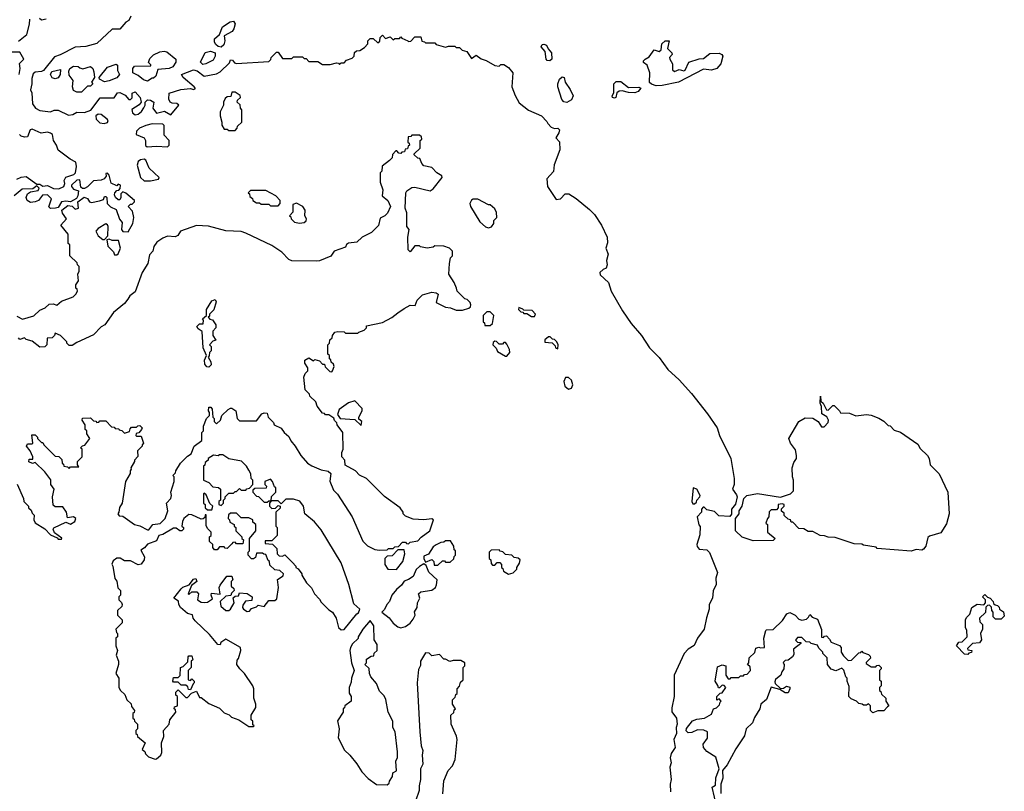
# Model space of a CAD drawing. Extents: x 2386423 to 2568864, y 578392 to 761999.
# Tile 255 of 256: x 2459104 to 2465512, y 709589 to 714612. Entities that reach past the tile are written whole.
import ezdxf

# ---------------------------------------------------------------- set-up
doc = ezdxf.new("R2010")
doc.units = 0

msp = doc.modelspace()

# ---------------------------------------------------------------- linework, layer by layer
at = {"layer": '0CON05XD'}
for points in [[(2459095, 714472.5), (2459150, 714515), (2459168.3, 714581.7), (2459168.8, 714615)], [(2459827.5, 714635), (2459813, 714607), (2459794.1, 714595.9), (2459755, 714550), (2459705, 714550), (2459605, 714456.2), (2459535, 714436.2), (2459465, 714433.3), (2459368, 714382), (2459329.2, 714370.8), (2459259.3, 714280.7), (2459246.4, 714273.6), (2459205, 714270), (2459191.7, 714258.3), (2459181.7, 714228.3), (2459182.5, 714195), (2459173.3, 714155), (2459182.5, 714135), (2459186.2, 714065), (2459206.7, 714035), (2459235, 714020), (2459305, 714012.5), (2459328.3, 714021.7), (2459355, 714022.5), (2459421.2, 713991.2), (2459450, 713995), (2459475, 714010), (2459525, 714007.5), (2459566.4, 714023.6), (2459626.4, 714103.6), (2459718, 714102), (2459740, 714135), (2459755, 714137.5), (2459789.3, 714119.3), (2459815, 714092.5), (2459825, 714092.5), (2459836.4, 714103.6), (2459836.4, 714133.6), (2459855, 714141.2), (2459887.5, 714105), (2459893.3, 714075), (2459881.7, 714058.3), (2459833.9, 714026.1), (2459837.5, 714005), (2459855, 713993.3), (2459875, 713996.7), (2459895.9, 714014.1), (2459911.7, 714038.3), (2459920, 714055), (2459920, 714075), (2459935, 714090), (2459955, 714087.5), (2459977.5, 714075), (2459970, 714035), (2459993.9, 714003.9), (2460045.9, 714015.9), (2460087, 713993), (2460140, 714055), (2460127, 714067), (2460095, 714067.5), (2460082.5, 714075), (2460073.3, 714095), (2460077, 714133), (2460151.7, 714158.3), (2460215, 714163.8), (2460235, 714157.5), (2460247, 714163), (2460240, 714175), (2460166.7, 714235), (2460157.5, 714255), (2460235, 714285.8), (2460259.7, 714279.7), (2460303.9, 714243.9), (2460385, 714258.8), (2460407.7, 714272.3), (2460468.3, 714331.7), (2460475, 714350), (2460488.3, 714348.3), (2460501.7, 714331.7), (2460515, 714327.5), (2460725, 714340), (2460738.3, 714351.7), (2460740, 714365), (2460775, 714400), (2460785, 714400), (2460815, 714360), (2460875, 714360), (2460885, 714370), (2460945, 714370), (2460955, 714360), (2460968.3, 714358.3), (2460985, 714340), (2461045, 714340), (2461075, 714320), (2461125, 714320), (2461165, 714330), (2461178.3, 714328.3), (2461185, 714320), (2461195, 714330), (2461215, 714330), (2461231.7, 714348.3), (2461268.3, 714361.7), (2461280, 714375), (2461281.7, 714398.3), (2461295, 714410), (2461318.3, 714411.7), (2461348.3, 714431.7), (2461370, 714455), (2461370, 714475), (2461385, 714490), (2461405, 714490), (2461435, 714460), (2461448.3, 714471.7), (2461450, 714495), (2461465, 714510), (2461485, 714490), (2461515, 714500), (2461535, 714480), (2461545, 714490), (2461575, 714490), (2461585, 714500), (2461591.7, 714491.7), (2461630, 714475)], [(2459231.7, 714621.7), (2459245, 714610), (2459275, 714617.5)], [(2460415, 714433.8), (2460395, 714436.2), (2460379.2, 714449.2), (2460371.2, 714465), (2460372.3, 714487.7), (2460403.3, 714515), (2460423.3, 714565), (2460473.1, 714596.9), (2460495, 714601.2), (2460506, 714585), (2460497.9, 714552.1), (2460485.5, 714534.5), (2460434, 714506), (2460438, 714475), (2460432.5, 714447.5), (2460415, 714433.8)], [(2461630, 714475), (2461635, 714470), (2461648.3, 714471.7), (2461675, 714500), (2461715, 714500), (2461721.7, 714471.7), (2461738.3, 714468.3), (2461745, 714460), (2461805, 714460), (2461815, 714450), (2461875, 714432.5), (2461895, 714440), (2461935, 714440), (2461945, 714430), (2461965, 714430), (2461983, 714413), (2462013.6, 714403.6), (2462045, 714360), (2462075, 714380), (2462106.4, 714356.4), (2462140, 714345), (2462195, 714312.5), (2462225, 714310), (2462235, 714320), (2462255, 714320), (2462285, 714300), (2462312.5, 714265), (2462307.5, 714175), (2462328.3, 714118.3), (2462355, 714070), (2462415, 714022.5), (2462500, 713985), (2462535, 713950), (2462540, 713935), (2462561.7, 713911.7), (2462583.9, 713903.9), (2462605, 713906), (2462616, 713895), (2462613.3, 713875), (2462592.5, 713842.5), (2462617, 713817), (2462620, 713765), (2462583, 713667), (2462577, 713623), (2462533.6, 713576.4), (2462538.8, 713525), (2462595, 713441.2), (2462623.6, 713446.4), (2462653, 713477), (2462677, 713477), (2462725, 713447.5), (2462812.5, 713375), (2462845, 713342.5), (2462891.2, 713275), (2462926.2, 713195), (2462928.3, 713158.3), (2462917.5, 713125), (2462932.5, 713085), (2462922.5, 713045), (2462927.5, 713015), (2462920, 712995), (2462900, 712985), (2462880, 712965), (2462881.7, 712951.7), (2462935, 712900), (2462952.5, 712845), (2463026.4, 712716.4), (2463083.9, 712633.9), (2463150, 712555), (2463202.5, 712475), (2463265, 712412.5), (2463322.5, 712335), (2463395, 712267.5), (2463475, 712177.5), (2463580, 712045), (2463642.5, 711955), (2463657.5, 711905), (2463732.5, 711755), (2463752.5, 711625), (2463752.5, 711585), (2463742.5, 711555), (2463769.4, 711519.4), (2463773.5, 711505), (2463763, 711457), (2463736.7, 711425), (2463736.4, 711393.6), (2463725, 711377.5), (2463653, 711383), (2463625, 711410), (2463575, 711420), (2463558.3, 711438.3), (2463551.7, 711438.3), (2463540, 711425), (2463540, 711405), (2463512.5, 711375), (2463523, 711323), (2463531.7, 711311.7), (2463529.2, 711259.2), (2463510, 711195), (2463511.8, 711181.8), (2463525, 711165.7), (2463575, 711160), (2463593, 711143), (2463644.1, 711014.1), (2463634.3, 710975.7), (2463636.7, 710935), (2463616.3, 710893.7), (2463613.1, 710845), (2463590, 710805), (2463591.4, 710775), (2463572.7, 710717.3), (2463558.8, 710645), (2463514.2, 710585), (2463492.4, 710537.6), (2463455, 710514), (2463428.8, 710485), (2463363.8, 710345), (2463363.8, 710205), (2463347, 710133), (2463347, 710107), (2463377.5, 710065), (2463382.5, 710025), (2463376.4, 710003.6), (2463378, 709965), (2463361.2, 709925), (2463370, 709875), (2463343.8, 709835), (2463336.1, 709806.1), (2463343.8, 709775), (2463334, 709745), (2463343.3, 709665), (2463337.5, 709635), (2463340, 709585)], [(2462555, 714343.8), (2462537.5, 714345), (2462530, 714355), (2462522.5, 714405), (2462497.8, 714435), (2462505, 714450), (2462515, 714453.3), (2462532.5, 714445), (2462542.3, 714422.3), (2462565, 714396.2), (2462566.2, 714355), (2462555, 714343.8)], [(2463245, 714180.4), (2463215, 714191.1), (2463202.7, 714202.7), (2463205.8, 714265), (2463187.5, 714315), (2463163.6, 714333.6), (2463163, 714343), (2463173.3, 714355), (2463201.2, 714368.8), (2463232.5, 714415), (2463266.2, 714403.8), (2463277.5, 714415), (2463282.9, 714455), (2463305, 714474), (2463330, 714475), (2463319.2, 714425), (2463348.8, 714395), (2463350, 714385), (2463333.8, 714365), (2463334, 714355), (2463352.9, 714325), (2463351.2, 714285), (2463365, 714274), (2463395, 714288), (2463425, 714279.4), (2463435, 714282.5), (2463458, 714335), (2463525, 714357.5), (2463555, 714358.9), (2463595, 714390.8), (2463655, 714394), (2463673.3, 714385), (2463678.8, 714375), (2463666.7, 714325), (2463640, 714295), (2463605, 714283.4), (2463555, 714288.6), (2463392, 714205), (2463285, 714183.5), (2463245, 714180.4)], [(2459100, 714255), (2459106.7, 714295), (2459103, 714327), (2459130, 714355), (2459105, 714400), (2459045, 714400)], [(2459935, 714212.5), (2459909.3, 714219.3), (2459875, 714247.5), (2459840, 714265), (2459840, 714295), (2459851.7, 714308.3), (2459958.3, 714311.7), (2459958.3, 714318.3), (2459942.5, 714332.5), (2459951.7, 714358.3), (2459975, 714383.3), (2460015, 714403.3), (2460045, 714407.5), (2460061.7, 714401.7), (2460120, 714355), (2460120, 714335), (2460100, 714305), (2460076.4, 714293.6), (2460001.7, 714288.3), (2459990, 714245), (2459975, 714230), (2459965, 714230), (2459935, 714212.5)], [(2460295, 714320.8), (2460280, 714335), (2460311.7, 714398.3), (2460345.7, 714405.7), (2460376, 714396), (2460376.2, 714375), (2460362.6, 714347.4), (2460315, 714324.4), (2460295, 714320.8)], [(2459505, 714140), (2459475, 714140), (2459455, 714150), (2459447.5, 714175), (2459452.5, 714215), (2459425, 714250), (2459423, 714277), (2459430, 714295), (2459455, 714310), (2459485, 714306.7), (2459495, 714297.5), (2459515, 714292.5), (2459565, 714307.5), (2459580, 714295), (2459587, 714273), (2459590, 714235), (2459570, 714205), (2459580, 714195), (2459565, 714180), (2459545, 714180), (2459505, 714140)], [(2459655, 714206.7), (2459623.6, 714223.6), (2459620, 714235), (2459675, 714302.5), (2459731.7, 714321.7), (2459740, 714315), (2459740.7, 714280.7), (2459752.5, 714255), (2459735, 714233.3), (2459685, 714213.3), (2459655, 714206.7)], [(2459335, 714226.7), (2459314.2, 714234.2), (2459303.8, 714255), (2459312.5, 714275), (2459368.3, 714288.3), (2459367.5, 714255), (2459355, 714232.5), (2459335, 714226.7)], [(2462665, 714072.9), (2462645, 714077.5), (2462632.4, 714092.4), (2462605.6, 714175), (2462605.8, 714194.2), (2462616.4, 714223.6), (2462635, 714240), (2462646.2, 714235), (2462653.8, 714205), (2462687, 714157), (2462705.5, 714115), (2462695, 714090.8), (2462665, 714072.9)], [(2462975, 714100), (2462961.2, 714105), (2462958.8, 714115), (2462971.2, 714135), (2462971.5, 714195), (2462985, 714208.9), (2463015, 714208.9), (2463065, 714171.2), (2463133, 714173), (2463145.9, 714165.9), (2463128.8, 714145), (2463106.1, 714136.1), (2463065, 714138), (2463025, 714148.8), (2463004.1, 714145.9), (2462990, 714135), (2462983.3, 714105), (2462975, 714100)], [(2460505, 713890), (2460520, 713905), (2460521.7, 713918.3), (2460550, 713945), (2460550, 714025), (2460540, 714035), (2460538.3, 714058.3), (2460520, 714075), (2460521.7, 714088.3), (2460540, 714105), (2460538.3, 714118.3), (2460505, 714140), (2460485, 714140), (2460478.3, 714111.7), (2460455, 714110), (2460441.7, 714098.3), (2460430, 714075), (2460430, 714055), (2460408.3, 714011.7), (2460407.5, 713985), (2460420, 713945), (2460420, 713925), (2460435, 713900), (2460455, 713900), (2460465, 713890), (2460505, 713890)], [(2459653.9, 713936.1), (2459675, 713943.3), (2459678.8, 713955), (2459673.3, 713965), (2459635, 713994), (2459615, 713996.7), (2459600, 713985), (2459602, 713965), (2459625, 713940.8), (2459653.9, 713936.1)], [(2459933, 713783), (2459995, 713789.2), (2460065, 713783.8), (2460077.5, 713795), (2460077.5, 713825), (2460045, 713860), (2460043, 713923), (2460035, 713932.5), (2459965, 713933.3), (2459925, 713923.8), (2459884.2, 713905.8), (2459863.3, 713885), (2459862.5, 713865), (2459913, 713843), (2459922.5, 713825), (2459923, 713793), (2459933, 713783)], [(2459085.6, 713574.4), (2459113.2, 713586.8), (2459145, 713591.4), (2459215, 713540), (2459235, 713540), (2459255, 713527.5), (2459285, 713532.5), (2459323.6, 713513.6), (2459359.3, 713510.7), (2459390, 713525), (2459397.5, 713545), (2459392.5, 713565), (2459404.1, 713585.9), (2459456.2, 713603.8), (2459467.5, 713615), (2459473.8, 713655), (2459470, 713685), (2459432.7, 713702.7), (2459355, 713762.5), (2459343.8, 713795), (2459323.3, 713825), (2459316.7, 713865), (2459305, 713873.3), (2459285, 713880), (2459243.9, 713873.9), (2459185, 713900), (2459172.5, 713895), (2459155, 713850), (2459135, 713847.5), (2459113.9, 713853.9), (2459102.5, 713865)], [(2461495, 711160), (2461505, 711170), (2461535, 711170), (2461545, 711180), (2461568.3, 711181.7), (2461595, 711210), (2461615, 711210), (2461621.7, 711201.7), (2461635, 711200), (2461645, 711210), (2461695, 711220), (2461716.1, 711243.9), (2461772.5, 711285), (2461797, 711357), (2461785, 711362.5), (2461735, 711356.7), (2461665, 711360), (2461615, 711380), (2461600, 711395), (2461600, 711405), (2461580, 711435), (2461477, 711507), (2461360, 711625), (2461315, 711647.5), (2461290, 711675), (2461221.7, 711711.7), (2461220, 711745), (2461200, 711765), (2461200, 711795), (2461210, 711815), (2461207.5, 711925), (2461170, 711975), (2461168.3, 711988.3), (2461151.7, 712001.7), (2461148.3, 712018.3), (2461115, 712040), (2461095, 712040), (2461088.3, 712048.3), (2461075, 712050), (2461040, 712095), (2461030, 712125), (2460991.7, 712161.7), (2460990, 712175), (2460961.7, 712201.7), (2460952.5, 712285), (2460961.7, 712308.3), (2460980, 712325), (2460980, 712345), (2460960, 712375), (2460960, 712395), (2460985, 712410), (2461015, 712390), (2461025, 712400), (2461055, 712390), (2461075, 712370), (2461088.3, 712368.3), (2461091.7, 712351.7), (2461121.7, 712321.7), (2461135, 712320), (2461140, 712325), (2461150, 712355), (2461145, 712370), (2461131.7, 712381.7), (2461128.3, 712398.3), (2461120, 712405), (2461120, 712425), (2461110, 712435), (2461110, 712495), (2461120, 712505), (2461121.7, 712528.3), (2461138.3, 712541.7), (2461140, 712555), (2461155, 712577.5), (2461175, 712582.5), (2461215, 712580), (2461225, 712570), (2461305, 712570), (2461311.7, 712578.3), (2461345, 712590), (2461360, 712605), (2461361.7, 712618.3), (2461465, 712640), (2461525, 712672.5), (2461565, 712702.5), (2461605, 712732.5), (2461645, 712752.5), (2461678.3, 712751.7), (2461690, 712785), (2461725, 712820.8), (2461785, 712838.8), (2461814, 712834), (2461826.7, 712825), (2461815, 712770), (2461875, 712740), (2461907, 712737), (2461945, 712720), (2461985, 712720), (2462027, 712733), (2462038.3, 712741.7), (2462040, 712755), (2462035, 712770), (2462015, 712790), (2462000, 712795), (2461950, 712845), (2461947.5, 712865), (2461930.7, 712900.7), (2461897.5, 712955), (2461900, 713025), (2461908.3, 713061.7), (2461920, 713075), (2461920, 713105), (2461900, 713125), (2461863, 713137), (2461805, 713140), (2461795, 713130), (2461755, 713123.3), (2461713, 713133), (2461705, 713140), (2461675, 713140), (2461645, 713100), (2461633, 713113), (2461630, 713195), (2461637.5, 713245), (2461622.5, 713265), (2461622.5, 713355), (2461612.5, 713385), (2461617.5, 713485), (2461623, 713497), (2461655, 713520), (2461675, 713522.5), (2461775, 713497.5), (2461795, 713510), (2461852.5, 713585), (2461850, 713595), (2461817.5, 713615), (2461785, 713650), (2461735, 713660), (2461720, 713675), (2461708.3, 713708.3), (2461695, 713710), (2461671.7, 713731.7), (2461671.7, 713738.3), (2461710, 713775), (2461710, 713825), (2461720, 713835), (2461718.3, 713848.3), (2461705, 713860), (2461655, 713860), (2461648.3, 713851.7), (2461631.7, 713848.3), (2461630, 713815), (2461638.3, 713808.3), (2461640, 713795), (2461631.7, 713788.3), (2461628.3, 713771.7), (2461611.7, 713768.3), (2461608.3, 713751.7), (2461591.7, 713748.3), (2461585, 713740), (2461571.7, 713741.7), (2461558.3, 713758.3), (2461551.7, 713758.3), (2461530, 713735), (2461528.3, 713711.7), (2461510, 713695), (2461461.7, 713658.3), (2461460, 713625), (2461450, 713615), (2461450, 713555), (2461467.5, 713505), (2461462.5, 713465), (2461500, 713435), (2461517.5, 713395), (2461497, 713353), (2461480, 713335), (2461450.7, 713319.3), (2461438.3, 713271.7), (2461393, 713227), (2461333, 713197), (2461297, 713163), (2461243, 713157), (2461231.7, 713148.3), (2461225, 713130), (2461150, 713105), (2461128.3, 713071.7), (2461055, 713042.5), (2461035, 713040), (2460875, 713042.5), (2460855, 713050), (2460809.3, 713099.3), (2460745, 713142.5), (2460575, 713222.5), (2460545, 713232.5), (2460445, 713237.5), (2460333, 713267), (2460255, 713272.5), (2460150, 713235), (2460133, 713207), (2460115, 713197.5), (2460065, 713202.5), (2460035, 713190), (2459997, 713163), (2459977.5, 713135), (2459970, 713105), (2459948.3, 713081.7), (2459937.5, 713025), (2459900, 712965), (2459855, 712840), (2459820, 712815), (2459807, 712793), (2459786.4, 712763.6), (2459713.6, 712706.4), (2459657.5, 712625), (2459635, 712612.5), (2459585, 712560), (2459475, 712510), (2459445, 712490), (2459425, 712490), (2459410, 712505), (2459410, 712515), (2459370, 712555), (2459335, 712570), (2459330, 712555), (2459315, 712540), (2459281.7, 712538.3), (2459280, 712495), (2459268.3, 712481.7), (2459235, 712480), (2459185, 712520), (2459145, 712530), (2459135, 712540), (2459105, 712530), (2459095, 712540)], [(2459955, 713563.2), (2460006.4, 713573.6), (2460012.5, 713585), (2459946.2, 713645), (2459925, 713696.7), (2459913.9, 713703.9), (2459890, 713700), (2459875, 713687.5), (2459868.8, 713665), (2459890, 713585), (2459913.6, 713563.6), (2459955, 713563.2)], [(2459085, 712681.2), (2459122.7, 712662.7), (2459195, 712683.8), (2459235, 712720), (2459270, 712735), (2459295, 712760), (2459321.7, 712761.7), (2459345, 712752.5), (2459375, 712780), (2459451.7, 712808.3), (2459470, 712825), (2459480, 712845), (2459478.3, 712858.3), (2459470, 712865), (2459470, 712885), (2459487.5, 712912.5), (2459482.5, 712955), (2459490, 712975), (2459490, 713005), (2459480, 713015), (2459478.3, 713028.3), (2459430, 713075), (2459430, 713145), (2459420, 713155), (2459420, 713215), (2459372.5, 713275), (2459407.5, 713315), (2459383, 713353), (2459378.3, 713371.7), (2459417, 713403), (2459445, 713397.5), (2459465, 713377.5), (2459486.1, 713383.9), (2459483, 713427), (2459523.6, 713456.4), (2459545, 713447.5), (2459557, 713427), (2459570.7, 713420.7), (2459623.3, 713433.3), (2459648.3, 713441.7), (2459655, 713460), (2459665, 713460), (2459670, 713455), (2459672.5, 713415), (2459694, 713394), (2459732.5, 713375), (2459753, 713313), (2459771.7, 713291.7), (2459766.7, 713245), (2459775, 713232.5), (2459808.8, 713231.2), (2459840, 713285), (2459846.7, 713325), (2459838.8, 713365), (2459810, 713395), (2459825, 713410), (2459835, 713410), (2459850, 713425), (2459850, 713435), (2459795, 713482.5), (2459775, 713490), (2459763, 713477), (2459762.5, 713455), (2459755, 713440), (2459745, 713440), (2459727.5, 713455), (2459720.7, 713470.7), (2459722.5, 713485), (2459735, 713500), (2459748.3, 713501.7), (2459758.3, 713511.7), (2459760, 713535), (2459745, 713540), (2459735, 713530), (2459698.3, 713548.3), (2459685, 713600), (2459675, 713612.5), (2459665, 713610), (2459667, 713593), (2459654.1, 713575.9), (2459635, 713568), (2459585, 713562.5), (2459545, 713523.3), (2459525, 713513.3), (2459513, 713513), (2459501.7, 713521.7), (2459495, 713570), (2459475, 713567.5), (2459440, 713535), (2459440, 713525), (2459455, 713507.5), (2459487.5, 713497.5), (2459482.5, 713465), (2459473, 713447), (2459435, 713426.7), (2459405, 713431.2), (2459375, 713426.7), (2459355, 713390), (2459336.1, 713383.9), (2459305, 713383.3), (2459293, 713393), (2459310, 713445), (2459285, 713472.5), (2459251.7, 713468.3), (2459225.8, 713434.2), (2459205, 713426.2), (2459175, 713422), (2459153.3, 713435), (2459146.2, 713455), (2459155, 713477.5), (2459175, 713490), (2459225, 713500), (2459230, 713515), (2459215, 713530), (2459189.3, 713510.7), (2459120.8, 713509.2), (2459067.5, 713465)], [(2460785, 713400), (2460800, 713415), (2460800, 713435), (2460770, 713465), (2460705, 713500), (2460605, 713500), (2460590, 713485), (2460598.3, 713478.3), (2460601.7, 713461.7), (2460618.3, 713448.3), (2460620, 713435), (2460645, 713420), (2460665, 713420), (2460675, 713410), (2460725, 713410), (2460735, 713400), (2460785, 713400)], [(2460925, 713287.5), (2460955, 713292.5), (2460968.3, 713301.7), (2460970, 713315), (2460960, 713335), (2460961.7, 713371.7), (2460947.5, 713395), (2460905, 713417.5), (2460881.7, 713408.3), (2460881.7, 713358.3), (2460860, 713335), (2460868.3, 713328.3), (2460870, 713315), (2460893, 713293), (2460925, 713287.5)], [(2462155, 713257.5), (2462175, 713262.5), (2462190, 713285), (2462190, 713305), (2462210, 713325), (2462207, 713357), (2462195, 713380), (2462165, 713407.5), (2462155, 713407.5), (2462085, 713442.5), (2462055, 713442.5), (2462043.6, 713436.4), (2462033.3, 713415), (2462037.5, 713395), (2462097.5, 713295), (2462135, 713262.5), (2462155, 713257.5)], [(2459655, 713180), (2459677.5, 713205), (2459680, 713265), (2459676.2, 713276.2), (2459665, 713282.5), (2459615, 713252.5), (2459600, 713235), (2459613.6, 713203.6), (2459645, 713180), (2459655, 713180)], [(2459735, 713080), (2459745, 713087.5), (2459760, 713125), (2459747.5, 713175), (2459705, 713173.3), (2459685, 713182.5), (2459671.7, 713178.3), (2459677.5, 713137.5), (2459715, 713100), (2459721.7, 713081.7), (2459735, 713080)], [(2460335, 712350), (2460321.7, 712351.7), (2460308.3, 712368.3), (2460307.5, 712395), (2460320, 712425), (2460297.5, 712475), (2460291.7, 712581.7), (2460265, 712600), (2460256.7, 712615), (2460275, 712632.5), (2460298.3, 712631.7), (2460300, 712655), (2460292.5, 712665), (2460320, 712685), (2460320, 712725), (2460355, 712782.5), (2460375, 712790), (2460382.5, 712775), (2460367, 712723), (2460340, 712695), (2460338.3, 712681.7), (2460330, 712675), (2460341.7, 712661.7), (2460358.3, 712658.3), (2460380, 712625), (2460380, 712605), (2460360, 712585), (2460360, 712555), (2460380, 712525), (2460361.7, 712518.3), (2460340, 712495), (2460350, 712485), (2460350, 712455), (2460340, 712445), (2460337, 712423), (2460330, 712415), (2460347.5, 712385), (2460350, 712365), (2460335, 712350)], [(2462165, 712620), (2462180, 712635), (2462190, 712685), (2462165, 712710), (2462145, 712710), (2462120, 712685), (2462120, 712645), (2462128.3, 712638.3), (2462131.7, 712621.7), (2462165, 712620)], [(2462455, 712680), (2462460, 712695), (2462438.3, 712718.3), (2462385, 712720), (2462378.3, 712728.3), (2462351.7, 712738.3), (2462350, 712725), (2462365, 712710), (2462378.3, 712708.3), (2462385, 712700), (2462405, 712700), (2462435, 712680), (2462455, 712680)], [(2462275, 712422), (2462293.3, 712445), (2462292.5, 712465), (2462275, 712500), (2462265, 712510), (2462255, 712510), (2462245, 712500), (2462225, 712500), (2462207, 712517), (2462195, 712520), (2462185, 712510), (2462182.5, 712495), (2462203.6, 712473.6), (2462212.7, 712452.7), (2462265, 712422), (2462275, 712422)], [(2462605, 712470), (2462607.5, 712495), (2462600, 712515), (2462585, 712530), (2462571.7, 712531.7), (2462557, 712547), (2462545, 712547.5), (2462521.7, 712528.3), (2462521.7, 712511.7), (2462568.3, 712508.3), (2462588.3, 712488.3), (2462590, 712475), (2462605, 712470)], [(2462675, 712207.1), (2462695, 712212), (2462704.3, 712235), (2462696, 712265), (2462675, 712283.3), (2462655, 712282.5), (2462644, 712256), (2462652.5, 712225), (2462675, 712207.1)], [(2461325, 711970), (2461330, 711995), (2461311.7, 712011.7), (2461310, 712025), (2461332.5, 712065), (2461331.7, 712081.7), (2461285, 712130), (2461243, 712117), (2461182.5, 712075), (2461172.5, 712042.5), (2461190, 712015), (2461285, 712010), (2461325, 711970)], [(2464905, 711152.5), (2464685, 711170), (2464677, 711177), (2464595, 711190), (2464585, 711197.5), (2464535, 711200), (2464411.7, 711241.7), (2464365, 711242.5), (2464341.7, 711251.7), (2464313, 711253), (2464265, 711280), (2464235, 711280), (2464207, 711297), (2464175, 711300), (2464135, 711340), (2464125, 711340), (2464120, 711355), (2464105, 711360), (2464080, 711385), (2464078.3, 711398.3), (2464061.7, 711411.7), (2464061.7, 711428.3), (2464080, 711445), (2464080, 711455), (2464065, 711460), (2464040, 711455), (2464040, 711435), (2464028.3, 711421.7), (2463995, 711420), (2463981.7, 711408.3), (2463980, 711375), (2463970, 711365), (2463960, 711335), (2463970, 711325), (2463970, 711275), (2464020, 711235), (2464008.3, 711221.7), (2463878.3, 711218.3), (2463805, 711242.5), (2463762.5, 711285), (2463763.3, 711365), (2463786.7, 711395), (2463786.7, 711415), (2463806.7, 711445), (2463815.5, 711494.5), (2463835, 711514.3), (2463905, 711526.7), (2464055, 711503.8), (2464120, 711525), (2464140, 711545), (2464140, 711615), (2464132.5, 711635), (2464130, 711695), (2464141.7, 711728.3), (2464160, 711755), (2464160, 711775), (2464151.7, 711811.7), (2464120, 711855), (2464110, 711885), (2464173.6, 711996.4), (2464215, 712020), (2464265, 712017.5), (2464300, 711995), (2464321.7, 711961.7), (2464338.3, 711961.7), (2464365, 711990), (2464366.7, 712005), (2464356.4, 712026.4), (2464323.8, 712045), (2464323, 712093), (2464313.3, 712115), (2464315, 712160), (2464318.3, 712128.3), (2464332.5, 712115), (2464355, 712072.5), (2464365, 712070), (2464395, 712100), (2464405, 712100), (2464440, 712065), (2464445, 712052.5), (2464505, 712050), (2464545, 712032.5), (2464615, 712042.5), (2464645, 712037.5), (2464695, 712017.5), (2464728.3, 711998.3), (2464755, 711970), (2464768.3, 711968.3), (2464795, 711940), (2464835, 711927.5), (2464948.3, 711848.3), (2464965, 711820), (2465012.5, 711775), (2465022.5, 711755), (2465030, 711715), (2465087.5, 711655), (2465143.3, 711535), (2465152.5, 711395), (2465135, 711330), (2465098.3, 711271.7), (2465025, 711250), (2465015, 711240), (2465000, 711185), (2464985.8, 711164.2), (2464975, 711158.8), (2464937, 711163), (2464905, 711152.5)], [(2459185, 711400), (2459197, 711387), (2459196.7, 711355), (2459205, 711337.5), (2459266.4, 711296.4), (2459305, 711257.5), (2459348.3, 711238.3), (2459355, 711230), (2459375, 711230), (2459377, 711237), (2459330.7, 711270.7), (2459322.5, 711295), (2459327, 711303), (2459405, 711340), (2459435, 711327.5), (2459463.3, 711345), (2459470, 711365), (2459453.9, 711376.1), (2459415, 711370), (2459407.5, 711405), (2459385, 711440), (2459335, 711440), (2459321.7, 711451.7), (2459317.5, 711505), (2459327.5, 711555), (2459307.5, 711585), (2459307, 711617), (2459267.7, 711667.7), (2459205, 711730), (2459187, 711723), (2459163.9, 711733.9), (2459165, 711750), (2459188.3, 711751.7), (2459190, 711765), (2459172.5, 711805), (2459147.5, 711835), (2459155, 711850), (2459185, 711850), (2459190, 711855), (2459181.7, 711908.3), (2459205, 711910), (2459220, 711895), (2459220, 711885), (2459245, 711860), (2459255, 711860), (2459260, 711845), (2459335, 711770), (2459358.3, 711768.3), (2459378.3, 711748.3), (2459380, 711725), (2459388.3, 711718.3), (2459390, 711705), (2459415, 711700), (2459425, 711690), (2459435, 711700), (2459488.3, 711701.7), (2459480, 711715), (2459480, 711735), (2459510, 711765), (2459510, 711815), (2459500, 711825), (2459511.7, 711838.3), (2459528.3, 711841.7), (2459560, 711885), (2459540, 711915), (2459540, 711935), (2459530, 711945), (2459530, 711975), (2459510, 712005), (2459511.7, 712018.3), (2459565, 712020), (2459585, 712000), (2459598.3, 711998.3), (2459605, 711990), (2459618.3, 711991.7), (2459625, 712000), (2459665, 712000), (2459701.7, 711961.7), (2459718.3, 711958.3), (2459725, 711950), (2459748.3, 711948.3), (2459751.7, 711941.7), (2459768.3, 711938.3), (2459785, 711920), (2459818.3, 711931.7), (2459821.7, 711948.3), (2459831.7, 711958.3), (2459865, 711960), (2459871.7, 711968.3), (2459885, 711970), (2459900, 711955), (2459897, 711943), (2459878.3, 711921.7), (2459861.7, 711918.3), (2459860, 711905), (2459865, 711900), (2459895, 711900), (2459910, 711855), (2459900, 711845), (2459900, 711835), (2459870, 711805), (2459871.7, 711768.3), (2459850, 711745), (2459850, 711735), (2459827.5, 711695), (2459830, 711685), (2459822.5, 711675), (2459821.7, 711658.3), (2459792.5, 711605), (2459770, 711465), (2459753, 711437), (2459750, 711405), (2459742.5, 711395), (2459751.7, 711381.7), (2459775, 711380), (2459850, 711325), (2459885, 711317.5), (2459935, 711290), (2459945, 711290), (2459970, 711325), (2460017, 711333), (2460050, 711365), (2460068.8, 711415), (2460060, 711465), (2460087.5, 711495), (2460092.5, 711515), (2460087.5, 711535), (2460110, 711605), (2460110, 711635), (2460100, 711645), (2460118.3, 711661.7), (2460120, 711675), (2460150, 711725), (2460195, 711770), (2460220, 711785), (2460240, 711835), (2460288.3, 711871.7), (2460290, 711925), (2460300, 711935), (2460300, 711965), (2460320, 712015), (2460340, 712035), (2460340, 712055), (2460332.5, 712065), (2460335, 712090), (2460348.3, 712088.3), (2460357, 712077), (2460360, 712025), (2460370, 712015), (2460370, 711995), (2460385, 711980), (2460410, 712005), (2460420, 712035), (2460460, 712075), (2460475, 712082.5), (2460485, 712082.5), (2460510, 712065), (2460520, 712015), (2460535, 712000), (2460645, 712000), (2460680, 712045), (2460695, 712052.5), (2460715, 712050), (2460720, 712025), (2460755, 711990), (2460760, 711975), (2460805, 711952.5), (2460824.1, 711924.1), (2460855, 711897.5), (2460869.2, 711869.2), (2460897.5, 711835), (2460932.5, 711775), (2460977.5, 711725), (2461005, 711706.7), (2461065, 711682.5), (2461111.7, 711671.7), (2461128.3, 711658.3), (2461123, 711607), (2461145, 711550), (2461173, 711523), (2461266.7, 711375), (2461337, 711217), (2461367, 711187), (2461415, 711162.5), (2461445, 711157.5), (2461495, 711160)], [(2460415, 711450), (2460430, 711465), (2460430, 711485), (2460440, 711495), (2460440, 711505), (2460465, 711530), (2460495, 711530), (2460505, 711540), (2460515, 711540), (2460535, 711560), (2460545, 711550), (2460575, 711550), (2460581.7, 711558.3), (2460598.3, 711561.7), (2460620, 711585), (2460620, 711615), (2460610, 711625), (2460607.5, 711655), (2460595, 711680), (2460580, 711705), (2460547, 711737), (2460465, 711752.5), (2460425, 711780), (2460405, 711780), (2460395, 711772.5), (2460365, 711777.5), (2460330, 711755), (2460330, 711745), (2460311.7, 711728.3), (2460308.3, 711711.7), (2460300, 711705), (2460300, 711615), (2460335, 711600), (2460361.7, 711571.7), (2460397, 711567), (2460410, 711555), (2460410, 711485), (2460400, 711475), (2460400, 711455), (2460415, 711450)], [(2461195, 710640), (2461215, 710642.5), (2461297, 710743), (2461309.3, 710750.7), (2461317.5, 710775), (2461278.3, 710808.3), (2461246.7, 710935), (2461196.7, 711075), (2461065, 711290), (2461023, 711343), (2460960, 711395), (2460950, 711445), (2460927, 711477), (2460885, 711490), (2460835, 711490), (2460805, 711460), (2460785, 711480), (2460740, 711480), (2460741.7, 711508.3), (2460770, 711535), (2460770, 711565), (2460761.7, 711571.7), (2460750, 711605), (2460735, 711620), (2460700, 711605), (2460700, 711585), (2460710, 711575), (2460708.3, 711561.7), (2460635, 711560), (2460621.7, 711548.3), (2460620, 711535), (2460645, 711510), (2460658.3, 711508.3), (2460695, 711470), (2460715, 711470), (2460725, 711480), (2460740, 711480), (2460730, 711465), (2460730, 711445), (2460745, 711430), (2460768.3, 711431.7), (2460785, 711450), (2460800, 711445), (2460798.3, 711431.7), (2460770, 711405), (2460770, 711315), (2460780, 711305), (2460780, 711255), (2460745, 711220), (2460701.7, 711218.3), (2460701.7, 711201.7), (2460748.3, 711198.3), (2460778.3, 711168.3), (2460780, 711135), (2460791.7, 711121.7), (2460815, 711120), (2460828.3, 711128.3), (2460878.3, 711078.3), (2460900, 711055), (2460900, 711045), (2460916.7, 711036.7), (2460940, 711005), (2460940, 710995), (2460970, 710945), (2461003, 710913), (2461022.5, 710875), (2461055, 710840), (2461065, 710820), (2461115, 710770), (2461140, 710755), (2461162.5, 710715), (2461177.5, 710655), (2461195, 710640)], [(2459088.3, 711588.3), (2459127.5, 711495), (2459130, 711475), (2459160, 711445), (2459160, 711435), (2459178.3, 711418.3), (2459185, 711400)], [(2463495, 711460), (2463508.3, 711471.7), (2463510, 711485), (2463530, 711505), (2463532.5, 711515), (2463510, 711555), (2463486.2, 711563.8), (2463477.5, 711475), (2463485, 711460), (2463495, 711460)], [(2460355, 711420), (2460360, 711445), (2460341.7, 711461.7), (2460318.3, 711518.3), (2460305, 711530), (2460300, 711525), (2460300, 711465), (2460310, 711455), (2460310, 711435), (2460325, 711420), (2460355, 711420)], [(2459985, 709797.5), (2459995, 709800), (2460022.5, 709825), (2460029.3, 709840.7), (2460027.5, 709905), (2460042.5, 709945), (2460040, 709985), (2460077.5, 710025), (2460080, 710055), (2460120, 710105), (2460118.3, 710118.3), (2460110, 710125), (2460111.7, 710138.3), (2460130, 710145), (2460130, 710205), (2460120, 710215), (2460120, 710235), (2460135, 710250), (2460185, 710200), (2460195, 710200), (2460221.7, 710228.3), (2460255, 710240), (2460275, 710200), (2460285, 710200), (2460335, 710160), (2460405, 710130), (2460435, 710100), (2460467, 710087), (2460481.7, 710071.7), (2460530, 710055), (2460595, 710010), (2460625, 710010), (2460630, 710015), (2460621.7, 710021.7), (2460620, 710045), (2460610, 710055), (2460610, 710085), (2460640, 710135), (2460640, 710155), (2460627.5, 710195), (2460627.5, 710255), (2460620, 710275), (2460565.8, 710355.8), (2460536.7, 710385), (2460517.5, 710415), (2460518.3, 710441.7), (2460527, 710453), (2460542.5, 710505), (2460540, 710525), (2460445, 710580), (2460411.7, 710558.3), (2460408.3, 710541.7), (2460392.5, 710545), (2460339.3, 710609.3), (2460245, 710697.5), (2460233.3, 710715), (2460228.3, 710738.3), (2460195, 710746.7), (2460150, 710785), (2460138.8, 710805), (2460137.5, 710827.5), (2460107.5, 710845), (2460153.6, 710906.4), (2460165, 710916.7), (2460207.5, 710932.5), (2460235, 710970), (2460250, 710975), (2460257.5, 710955), (2460221.7, 710928.3), (2460200, 710875), (2460205, 710870), (2460225, 710887.5), (2460257, 710887), (2460266.7, 710875), (2460260, 710835), (2460285, 710820), (2460305, 710817.5), (2460325, 710820), (2460358.3, 710841.7), (2460350, 710865), (2460351.7, 710878.3), (2460408.3, 710871.7), (2460402.5, 710915), (2460409.3, 710930.7), (2460451.7, 710988.3), (2460485, 710990), (2460490, 710965), (2460480, 710955), (2460480, 710925), (2460498.3, 710908.3), (2460500, 710895), (2460481.7, 710878.3), (2460477.5, 710862.5), (2460445, 710860), (2460407.5, 710825), (2460413, 710793), (2460445, 710766.7), (2460465, 710766.7), (2460475.8, 710774.2), (2460500, 710815), (2460492.5, 710847.5), (2460505, 710860), (2460528.3, 710861.7), (2460535, 710880), (2460585, 710877.5), (2460616.7, 710855), (2460615, 710830), (2460573, 710827), (2460555, 710800), (2460553.8, 710785), (2460560, 710775), (2460585, 710760), (2460598.3, 710761.7), (2460611.7, 710778.3), (2460645, 710790), (2460655, 710800), (2460695, 710792.5), (2460725, 710830), (2460765, 710830), (2460778.3, 710841.7), (2460787.5, 710915), (2460782.5, 710967.5), (2460818.3, 710991.7), (2460820, 711005), (2460797, 711027), (2460765, 711030), (2460731.7, 711061.7), (2460730, 711085), (2460721.7, 711091.7), (2460705, 711130), (2460691.7, 711131.7), (2460685, 711140), (2460645, 711140), (2460638.3, 711111.7), (2460625, 711102.5), (2460613, 711103), (2460590, 711125), (2460590, 711145), (2460600, 711155), (2460600, 711235), (2460640, 711285), (2460640, 711325), (2460621.7, 711341.7), (2460620, 711355), (2460595, 711370), (2460545, 711370), (2460515, 711400), (2460475, 711400), (2460461.7, 711388.3), (2460460, 711365), (2460470, 711355), (2460471.7, 711341.7), (2460500, 711325), (2460500, 711315), (2460510, 711305), (2460510, 711285), (2460550, 711245), (2460550, 711235), (2460560, 711225), (2460555, 711200), (2460515, 711200), (2460505, 711210), (2460491.7, 711208.3), (2460485, 711200), (2460455, 711170), (2460441.7, 711171.7), (2460435, 711180), (2460405, 711180), (2460388.3, 711161.7), (2460371.7, 711161.7), (2460360, 711175), (2460360, 711195), (2460340, 711215), (2460340, 711245), (2460350, 711255), (2460350, 711275), (2460325, 711300), (2460318.3, 711318.3), (2460318.3, 711388.3), (2460311.7, 711388.3), (2460308.3, 711371.7), (2460298.3, 711361.7), (2460285, 711360), (2460225, 711387.5), (2460205, 711390), (2460172.5, 711365), (2460162.5, 711345), (2460160, 711315), (2460170, 711305), (2460170, 711295), (2460160, 711285), (2460145, 711283.3), (2460121.7, 711301.7), (2460105, 711302.5), (2460035, 711260), (2460010, 711255), (2459995, 711220), (2459935, 711197.5), (2459916.4, 711173.6), (2459891.7, 711158.3), (2459916.7, 711115), (2459913.3, 711095), (2459895, 711067.5), (2459875, 711062.5), (2459825, 711090), (2459785, 711090), (2459757, 711107), (2459735, 711107.5), (2459711.7, 711088.3), (2459703, 711067), (2459710, 711055), (2459723, 710973), (2459737, 710957), (2459743, 710913), (2459760, 710895), (2459760, 710865), (2459750, 710855), (2459750, 710835), (2459767, 710817), (2459770, 710805), (2459768.3, 710791.7), (2459740, 710765), (2459740, 710735), (2459770, 710705), (2459770, 710685), (2459730, 710645), (2459733, 710623), (2459740, 710615), (2459740, 710595), (2459730, 710585), (2459730, 710535), (2459740, 710505), (2459732.5, 710475), (2459747.5, 710435), (2459747.5, 710415), (2459730, 710355), (2459750, 710325), (2459750, 710265), (2459760, 710245), (2459788.3, 710218.3), (2459800, 710185), (2459828.3, 710158.3), (2459831.7, 710141.7), (2459850, 710115), (2459848.3, 710101.7), (2459840, 710095), (2459840, 710065), (2459848.3, 710058.3), (2459850, 710045), (2459870, 710025), (2459870, 709995), (2459860, 709985), (2459860, 709965), (2459868.3, 709958.3), (2459870, 709945), (2459920, 709905), (2459901.7, 709861.7), (2459918.3, 709848.3), (2459921.7, 709831.7), (2459943, 709813), (2459985, 709797.5)], [(2461825, 711060), (2461855, 711090), (2461868.3, 711088.3), (2461875, 711080), (2461905, 711080), (2461928.3, 711101.7), (2461931.7, 711118.3), (2461940, 711125), (2461940, 711155), (2461931.7, 711161.7), (2461930, 711185), (2461908.3, 711218.3), (2461875, 711220), (2461865, 711210), (2461845, 711207.5), (2461815, 711192.5), (2461795, 711180), (2461765, 711132.5), (2461735, 711120), (2461733.6, 711103.6), (2461745, 711080), (2461787, 711097), (2461800, 711085), (2461801.7, 711061.7), (2461825, 711060)], [(2461555, 711032.5), (2461596.7, 711085), (2461610, 711135), (2461605, 711160), (2461565, 711160), (2461528.3, 711121.7), (2461495, 711120), (2461480, 711105), (2461480, 711065), (2461500, 711035), (2461555, 711032.5)], [(2462285, 711002.5), (2462315, 711010), (2462340, 711035), (2462340, 711045), (2462357, 711073), (2462360, 711095), (2462347, 711107), (2462321.7, 711111.7), (2462307, 711127), (2462265, 711130), (2462248.3, 711148.3), (2462231.7, 711151.7), (2462225, 711160), (2462171.7, 711158.3), (2462160, 711145), (2462160, 711105), (2462170, 711095), (2462171.7, 711071.7), (2462181.7, 711061.7), (2462195, 711060), (2462211.7, 711078.3), (2462228.3, 711078.3), (2462240, 711065), (2462240, 711045), (2462248.3, 711038.3), (2462251.7, 711021.7), (2462285, 711002.5)], [(2461585, 710652.5), (2461615, 710662.5), (2461645, 710682.5), (2461665, 710710), (2461676.7, 710735), (2461673.6, 710756.4), (2461690, 710785), (2461692.5, 710815), (2461707.5, 710845), (2461700, 710875), (2461715, 710887.5), (2461785, 710897.5), (2461810, 710915), (2461817, 710933), (2461820, 710965), (2461767.5, 711015), (2461748.3, 711058.3), (2461735, 711070), (2461705, 711052.5), (2461685, 711032.5), (2461663.9, 710986.1), (2461635, 710966.7), (2461605, 710956.7), (2461588.6, 710931.4), (2461555, 710903.3), (2461526.7, 710865), (2461510, 710825), (2461492.5, 710805), (2461477, 710773), (2461460, 710755), (2461507.7, 710717.7), (2461535, 710683.3), (2461565, 710660), (2461585, 710652.5)], [(2465275, 710480), (2465251.7, 710481.7), (2465200, 710535), (2465215, 710560), (2465238.3, 710561.7), (2465270, 710595), (2465267.5, 710635), (2465260, 710655), (2465260, 710705), (2465265, 710720), (2465288.3, 710741.7), (2465300, 710785), (2465335, 710807.5), (2465378.3, 710801.7), (2465390, 710815), (2465390, 710835), (2465370, 710855), (2465385, 710870), (2465401.7, 710851.7), (2465420, 710845), (2465440, 710825), (2465441.7, 710811.7), (2465451.7, 710801.7), (2465468.3, 710798.3), (2465478.3, 710788.3), (2465480, 710775), (2465506.7, 710756.7), (2465511.7, 710728.3), (2465491.7, 710708.3), (2465455, 710710), (2465440, 710725), (2465440, 710755), (2465430, 710765), (2465428.3, 710788.3), (2465415, 710800), (2465401.7, 710798.3), (2465391.7, 710788.3), (2465388.3, 710751.7), (2465350, 710715), (2465351.7, 710691.7), (2465370, 710675), (2465370, 710645), (2465357.5, 710615), (2465362.5, 710575), (2465350, 710555), (2465305, 710550), (2465271.7, 710518.3), (2465275, 710510), (2465300, 710505), (2465298.3, 710491.7), (2465281.7, 710488.3), (2465275, 710480)], [(2463640, 709485), (2463610, 709615), (2463631.7, 709628.3), (2463633.9, 709676.1), (2463656.7, 709735), (2463635, 709810), (2463575, 709847.5), (2463553.3, 709875), (2463552.5, 709895), (2463580, 709935), (2463580, 709975), (2463556, 709986), (2463515, 709988.8), (2463477.5, 709972.5), (2463455, 709970), (2463441.7, 709981.7), (2463442.4, 709997.6), (2463481.7, 710048.3), (2463510.7, 710059.3), (2463560, 710065), (2463605, 710090), (2463620, 710125), (2463638.3, 710131.7), (2463658.3, 710151.7), (2463661.7, 710168.3), (2463670, 710175), (2463655, 710190), (2463641.7, 710181.7), (2463640, 710205), (2463661.7, 710228.3), (2463675, 710230), (2463700, 710265), (2463688.3, 710278.3), (2463675, 710280), (2463658.3, 710261.7), (2463651.7, 710261.7), (2463648.3, 710278.3), (2463630, 710305), (2463645, 710400), (2463675, 710412.5), (2463700, 710405), (2463700, 710345), (2463715, 710320), (2463728.3, 710321.7), (2463735, 710330), (2463785, 710330), (2463795, 710340), (2463815, 710340), (2463821.7, 710348.3), (2463838.3, 710351.7), (2463860, 710375), (2463858.3, 710398.3), (2463840, 710415), (2463850, 710425), (2463851.7, 710458.3), (2463888.3, 710491.7), (2463895, 710520), (2463915, 710527.5), (2463925, 710522.5), (2463950, 710525), (2463947.5, 710585), (2463960, 710635), (2463965, 710640), (2464008.3, 710641.7), (2464068.3, 710701.7), (2464097, 710743), (2464115, 710752.5), (2464150, 710735), (2464175, 710710), (2464195, 710702.5), (2464225, 710710), (2464238.3, 710721.7), (2464245, 710740), (2464261.7, 710721.7), (2464295, 710710), (2464321.7, 710641.7), (2464321.7, 710591.7), (2464335, 710590), (2464341.7, 710598.3), (2464355, 710600), (2464375, 710580), (2464385, 710560), (2464438.3, 710538.3), (2464450, 710525), (2464450, 710495), (2464465, 710470), (2464495, 710440), (2464517, 710443), (2464565, 710490), (2464578.3, 710491.7), (2464585, 710500), (2464591.7, 710491.7), (2464628.3, 710478.3), (2464638.3, 710468.3), (2464640, 710455), (2464611.7, 710428.3), (2464611.7, 710421.7), (2464645, 710400), (2464675, 710400), (2464681.7, 710408.3), (2464695, 710410), (2464710, 710395), (2464710, 710385), (2464700, 710375), (2464700, 710315), (2464710, 710305), (2464710, 710275), (2464700, 710265), (2464700, 710245), (2464708.3, 710238.3), (2464711.7, 710221.7), (2464740, 710195), (2464740, 710175), (2464760, 710145), (2464751.7, 710138.3), (2464727.5, 710112.5), (2464688.3, 710111.7), (2464655, 710100), (2464640, 710115), (2464640, 710145), (2464628.3, 710158.3), (2464615, 710150), (2464595, 710150), (2464587, 710157), (2464565, 710160), (2464550, 710175), (2464515, 710190), (2464500, 710205), (2464501.7, 710271.7), (2464490, 710305), (2464490, 710325), (2464480, 710335), (2464468.3, 710378.3), (2464455, 710390), (2464415, 710373.3), (2464383.9, 710383.9), (2464360, 710415), (2464358.3, 710458.3), (2464330, 710485), (2464330, 710495), (2464305, 710520), (2464295, 710540), (2464255, 710550), (2464245, 710560), (2464221.7, 710561.7), (2464195, 710590), (2464165, 710590), (2464151.7, 710571.7), (2464165, 710560), (2464188.3, 710558.3), (2464188.3, 710551.7), (2464140, 710515), (2464141.7, 710478.3), (2464132.5, 710465), (2464105, 710442.5), (2464085, 710440), (2464075, 710430), (2464073, 710423), (2464080, 710415), (2464077.5, 710385), (2464063, 710367), (2464057.5, 710345), (2464023.6, 710316.4), (2464018.3, 710301.7), (2464020.7, 710290.7), (2464055, 710257.5), (2464075, 710260), (2464095, 710273.3), (2464115, 710267.5), (2464116.7, 710255), (2464105, 710230), (2464085, 710230), (2464051.7, 710251.7), (2463993.6, 710266.4), (2463964.4, 710185.6), (2463926.7, 710155), (2463920, 710125), (2463885, 710070), (2463872.5, 710035), (2463832.5, 709995), (2463820, 709950), (2463764, 709865), (2463707.9, 709762.1), (2463676.7, 709725), (2463680, 709675), (2463666.7, 709635), (2463666.7, 709575)], [(2461495, 709630), (2461508.3, 709641.7), (2461510, 709655), (2461530, 709685), (2461531.7, 709708.3), (2461557, 709723), (2461552.5, 709785), (2461561.7, 709808.3), (2461562.5, 709845), (2461546.4, 709976.4), (2461532.5, 710005), (2461532.5, 710045), (2461502.5, 710105), (2461487, 710187), (2461475, 710210), (2461445, 710240), (2461425, 710290), (2461390, 710335), (2461380, 710355), (2461378.3, 710388.3), (2461350, 710415), (2461360, 710425), (2461361.7, 710448.3), (2461391.7, 710468.3), (2461408.3, 710471.7), (2461411.7, 710488.3), (2461430, 710505), (2461430, 710545), (2461410, 710575), (2461407.5, 710665), (2461385, 710700), (2461337.5, 710645), (2461307.5, 710595), (2461307, 710583), (2461270.7, 710549.3), (2461257.5, 710525), (2461253.3, 710505), (2461262.5, 710425), (2461280, 710375), (2461262.5, 710325), (2461261.7, 710298.3), (2461247.5, 710265), (2461248.3, 710228.3), (2461260, 710205), (2461260, 710175), (2461220, 710145), (2461218.3, 710131.7), (2461210, 710125), (2461210, 710105), (2461173, 710047), (2461182.5, 709995), (2461177, 709937), (2461217, 709857), (2461253, 709823), (2461298.3, 709768.3), (2461331.2, 709715), (2461372.3, 709672.3), (2461425, 709632.5), (2461495, 709630)], [(2460215, 710250), (2460201.7, 710251.7), (2460198.3, 710268.3), (2460185, 710280), (2460155, 710280), (2460135, 710300), (2460105, 710300), (2460100, 710305), (2460105, 710330), (2460135, 710330), (2460148.3, 710341.7), (2460150, 710395), (2460168.3, 710401.7), (2460198.3, 710431.7), (2460200, 710465), (2460205, 710470), (2460225, 710470), (2460230, 710445), (2460220, 710435), (2460220, 710395), (2460200, 710375), (2460200, 710315), (2460215, 710310), (2460225, 710320), (2460240, 710305), (2460240, 710295), (2460231.7, 710288.3), (2460215, 710250)], [(2461857.5, 709572.5), (2461863.6, 709656.4), (2461892.5, 709725), (2461920, 709755), (2461937.5, 709795), (2461950, 709925), (2461947, 709947), (2461912.5, 710025), (2461910, 710085), (2461928.3, 710101.7), (2461931.7, 710118.3), (2461940, 710125), (2461920, 710155), (2461920, 710185), (2461938.3, 710201.7), (2461941.7, 710218.3), (2461950, 710225), (2461950, 710255), (2461967, 710273), (2461971.7, 710298.3), (2461990, 710315), (2461990, 710395), (2462000, 710405), (2462000, 710425), (2461975, 710440), (2461925, 710440), (2461903, 710433), (2461875, 710450), (2461865, 710450), (2461835, 710480), (2461785, 710470), (2461768.3, 710488.3), (2461745, 710490), (2461713, 710437), (2461711.7, 710408.3), (2461698.3, 710381.7), (2461690, 710295), (2461707.5, 709975), (2461717.5, 709885), (2461726.7, 709855), (2461722.5, 709825), (2461727.5, 709765), (2461712.5, 709735), (2461712.5, 709665), (2461702.5, 709625), (2461702.5, 709595), (2461680, 709525)]]:
    msp.add_lwpolyline(points, dxfattribs=at)

doc.saveas('drawing.dxf')
